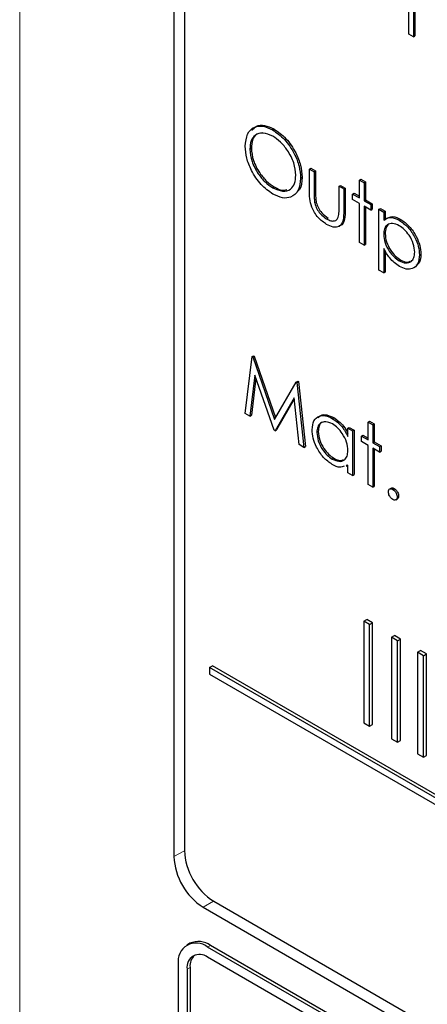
# Paper-space layout 'Blatt2' of a CAD drawing. Header units: millimetres. Extents: x 5 to 418, y 2 to 292.
# Tile 35 of 103: x 116.44 to 118.08, y 187.59 to 191.55. Entities that reach past the tile are written whole.
import ezdxf

# ---------------------------------------------------------------- set-up
doc = ezdxf.new("R2010")
doc.units = ezdxf.units.MM

psp = doc.layouts.new('Blatt2')

# ---------------------------------------------------------------- linework, layer by layer
at = {"color": 7, "linetype": 'Continuous', "lineweight": 18}
for p, q in [((116.4354, 194.942), (116.4354, 183.5556)), ((117.6201, 190.8577), (117.626, 190.8611)), ((117.7398, 190.7845), (117.7457, 190.7879)), ((117.0982, 188.2109), (117.0561, 188.1875)), ((117.2153, 188.008), (117.174, 187.9833)), ((117.1917, 187.8234), (117.2035, 187.8302)), ((117.1092, 187.735), (117.121, 187.7418))]:
    psp.add_line(p, q, dxfattribs=at)
at = {"color": 7, "linetype": 'Continuous', "lineweight": 25}
for p, q in [((117.0561, 193.6991), (117.0561, 188.1875)), ((117.0982, 193.6554), (117.0982, 188.2117)), ((118.0009, 191.4946), (118.0009, 191.6516)), ((118.0199, 191.6406), (118.0199, 191.4836)), ((118.0258, 191.6372), (118.0258, 191.487)), ((118.0199, 191.4836), (118.0009, 191.4946)), ((118.0199, 191.4836), (118.0258, 191.487)), ((117.4529, 191.1095), (117.4588, 191.1129)), ((117.3618, 191.0324), (117.3677, 191.0358)), ((117.6011, 190.9517), (117.607, 190.9551)), ((117.6011, 190.9517), (117.6201, 190.9407)), ((117.6011, 190.8662), (117.6011, 190.9517)), ((117.607, 190.9551), (117.626, 190.9441)), ((117.5657, 190.9157), (117.5716, 190.9191)), ((117.6201, 190.9407), (117.626, 190.9441)), ((117.6201, 190.9407), (117.6201, 190.8577)), ((117.626, 190.9441), (117.626, 190.8611)), ((117.8024, 190.9078), (117.8082, 190.9112)), ((117.8082, 190.9112), (117.8273, 190.9002)), ((117.4538, 190.8766), (117.4597, 190.88)), ((117.7208, 190.8827), (117.7267, 190.8861)), ((117.7208, 190.7996), (117.7208, 190.8827)), ((117.7208, 190.8827), (117.7398, 190.8717)), ((117.7267, 190.8861), (117.7457, 190.8751)), ((117.7398, 190.8717), (117.7457, 190.8751)), ((117.7398, 190.8717), (117.7398, 190.7845)), ((117.7457, 190.8751), (117.7457, 190.7879)), ((117.8024, 190.9078), (117.8214, 190.8968)), ((117.8024, 190.8356), (117.8024, 190.9078)), ((117.8214, 190.8968), (117.8273, 190.9002)), ((117.8214, 190.8968), (117.8214, 190.8246)), ((117.8273, 190.9002), (117.8273, 190.828)), ((117.7752, 190.8513), (117.781, 190.8547)), ((117.7752, 190.8293), (117.7752, 190.8513)), ((117.7752, 190.8513), (117.8024, 190.8356)), ((117.781, 190.8547), (117.8024, 190.8424)), ((117.6232, 190.8141), (117.629, 190.8175)), ((117.8024, 190.8136), (117.7752, 190.8293)), ((117.8024, 190.6565), (117.8024, 190.8136)), ((117.8214, 190.8246), (117.8273, 190.828)), ((117.8214, 190.8246), (117.8486, 190.8089)), ((117.8486, 190.7869), (117.8214, 190.8026)), ((117.8214, 190.8026), (117.8214, 190.6456)), ((117.8273, 190.828), (117.8545, 190.8123)), ((117.8273, 190.7992), (117.8273, 190.649)), ((117.8486, 190.8089), (117.8545, 190.8123)), ((117.8486, 190.8089), (117.8486, 190.7869)), ((117.8486, 190.7869), (117.8545, 190.7903)), ((117.8545, 190.8123), (117.8545, 190.7903)), ((117.8812, 190.79), (117.8871, 190.7934)), ((117.8871, 190.7934), (117.9062, 190.7824)), ((117.6707, 190.7514), (117.6766, 190.7548)), ((117.8812, 190.79), (117.9003, 190.779)), ((117.8812, 190.5451), (117.8812, 190.79)), ((117.9003, 190.779), (117.9062, 190.7824)), ((117.9003, 190.779), (117.9003, 190.7459)), ((117.9062, 190.7824), (117.9062, 190.7493)), ((117.9629, 190.746), (117.9688, 190.7494)), ((117.9003, 190.6891), (117.9062, 190.6925)), ((117.8214, 190.6456), (117.8024, 190.6565)), ((117.8214, 190.6456), (117.8273, 190.649)), ((117.9003, 190.6325), (117.9003, 190.5341)), ((117.9062, 190.6232), (117.9062, 190.5375)), ((118.0444, 190.6068), (118.0503, 190.6102)), ((117.963, 190.5826), (117.9689, 190.586)), ((117.9003, 190.5341), (117.8812, 190.5451)), ((117.9003, 190.5341), (117.9062, 190.5375)), ((117.3427, 189.9692), (117.3707, 190.198)), ((117.3707, 190.198), (117.3766, 190.2014)), ((117.3707, 190.198), (117.3735, 190.1965)), ((117.3735, 190.1965), (117.3793, 190.1999)), ((117.3735, 190.1965), (117.461, 189.9449)), ((117.3766, 190.2014), (117.3793, 190.1999)), ((117.3793, 190.1999), (117.4655, 189.9525)), ((117.3822, 190.1231), (117.3619, 189.9582)), ((117.459, 189.9021), (117.3822, 190.1231)), ((117.3862, 190.1115), (117.3678, 189.9616)), ((117.461, 189.9449), (117.5484, 190.0955)), ((117.5484, 190.0955), (117.5543, 190.0989)), ((117.5484, 190.0955), (117.5512, 190.0939)), ((117.5512, 190.0939), (117.5571, 190.0973)), ((117.5512, 190.0939), (117.5793, 189.8327)), ((117.5543, 190.0989), (117.5571, 190.0973)), ((117.5571, 190.0973), (117.5852, 189.8361)), ((117.5399, 190.0317), (117.4633, 189.8996)), ((117.5405, 190.026), (117.4692, 189.903)), ((117.5602, 189.8437), (117.5399, 190.0317)), ((117.3619, 189.9582), (117.3427, 189.9692)), ((117.3619, 189.9582), (117.3678, 189.9616)), ((117.6934, 189.949), (117.6993, 189.9524)), ((117.8377, 189.9347), (117.8436, 189.9381)), ((117.8377, 189.9347), (117.8567, 189.9238)), ((117.8377, 189.8625), (117.8377, 189.9347)), ((117.8436, 189.9381), (117.8626, 189.9272)), ((117.8567, 189.9238), (117.8626, 189.9272)), ((117.8567, 189.9238), (117.8567, 189.8515)), ((117.8626, 189.9272), (117.8626, 189.8549)), ((117.4633, 189.8996), (117.459, 189.9021)), ((117.4633, 189.8996), (117.4692, 189.903)), ((117.631, 189.8926), (117.6369, 189.896)), ((117.7561, 189.9096), (117.762, 189.913)), ((117.7561, 189.8765), (117.7561, 189.9096)), ((117.7561, 189.9096), (117.7752, 189.8986)), ((117.762, 189.913), (117.781, 189.902)), ((117.7752, 189.8986), (117.781, 189.902)), ((117.7752, 189.8986), (117.7752, 189.7196)), ((117.781, 189.902), (117.781, 189.723)), ((117.8105, 189.8782), (117.8164, 189.8816)), ((117.8164, 189.8816), (117.8377, 189.8693)), ((117.5793, 189.8327), (117.5602, 189.8437)), ((117.8105, 189.8562), (117.8105, 189.8782)), ((117.8105, 189.8782), (117.8377, 189.8625)), ((117.8377, 189.8405), (117.8105, 189.8562)), ((117.8377, 189.6835), (117.8377, 189.8405)), ((117.8567, 189.8515), (117.8626, 189.8549)), ((117.8567, 189.8515), (117.8839, 189.8358)), ((117.8626, 189.8549), (117.8898, 189.8392)), ((117.5793, 189.8327), (117.5852, 189.8361)), ((117.8839, 189.8138), (117.8567, 189.8295)), ((117.8567, 189.8295), (117.8567, 189.6725)), ((117.8626, 189.8261), (117.8626, 189.6759)), ((117.8839, 189.8358), (117.8898, 189.8392)), ((117.8839, 189.8358), (117.8839, 189.8138)), ((117.8839, 189.8138), (117.8898, 189.8172)), ((117.8898, 189.8392), (117.8898, 189.8172)), ((117.6935, 189.7856), (117.6994, 189.789)), ((117.7561, 189.7616), (117.7486, 189.7594)), ((117.7489, 189.7567), (117.7561, 189.7609)), ((117.7561, 189.7306), (117.7561, 189.7616)), ((117.7752, 189.7196), (117.7561, 189.7306)), ((117.7752, 189.7196), (117.781, 189.723)), ((117.8567, 189.6725), (117.8377, 189.6835)), ((117.8567, 189.6725), (117.8626, 189.6759)), ((117.9311, 189.669), (117.9238, 189.6647)), ((117.937, 189.6639), (117.9429, 189.6673)), ((117.9486, 189.6214), (117.956, 189.6256)), ((117.9547, 189.6333), (117.9605, 189.6367)), ((117.8201, 189.1337), (117.8319, 189.1405)), ((117.8437, 189.1201), (117.8201, 189.1337)), ((117.8201, 189.1337), (117.8201, 188.7254)), ((117.8555, 189.1269), (117.8319, 189.1405)), ((117.8437, 189.1201), (117.8555, 189.1269)), ((117.8437, 188.7118), (117.8437, 189.1201)), ((117.8555, 188.7186), (117.8555, 189.1269)), ((117.9323, 189.0689), (117.9441, 189.0757)), ((117.9559, 189.0553), (117.9323, 189.0689)), ((117.9323, 189.0689), (117.9323, 188.6606)), ((117.9677, 189.0621), (117.9441, 189.0757)), ((117.9559, 189.0553), (117.9677, 189.0621)), ((117.9559, 188.647), (117.9559, 189.0553)), ((117.9677, 188.6538), (117.9677, 189.0621)), ((118.0366, 189.0087), (118.0484, 189.0155)), ((118.0602, 188.9951), (118.0366, 189.0087)), ((118.0366, 189.0087), (118.0366, 188.6004)), ((118.072, 189.0019), (118.0484, 189.0155)), ((118.0602, 188.9951), (118.072, 189.0019)), ((118.0602, 188.5868), (118.0602, 188.9951)), ((118.072, 188.5936), (118.072, 189.0019)), ((117.1995, 188.9476), (117.2113, 188.9544)), ((122.99, 185.6048), (117.1995, 188.9476)), ((117.1995, 188.9476), (117.1995, 188.9204)), ((123.0018, 185.6116), (117.2113, 188.9544)), ((117.1995, 188.9204), (122.99, 185.5776)), ((117.8201, 188.7254), (117.8437, 188.7118)), ((117.8437, 188.7118), (117.8555, 188.7186)), ((117.9323, 188.6606), (117.9559, 188.647)), ((117.9559, 188.647), (117.9677, 188.6538)), ((118.0366, 188.6004), (118.0602, 188.5868)), ((118.0602, 188.5868), (118.072, 188.5936)), ((117.174, 187.9833), (123.1255, 184.5476)), ((117.2161, 188.0076), (123.1086, 184.6059)), ((117.1201, 187.8385), (117.1083, 187.8317)), ((123.0842, 184.4217), (117.1917, 187.8234)), ((123.096, 184.4285), (117.2035, 187.8302)), ((118.6648, 186.9322), (117.1917, 187.7826)), ((117.0738, 187.7554), (117.0738, 185.8501)), ((117.121, 187.7418), (117.121, 185.8365)), ((117.1092, 187.735), (117.1092, 185.8297))]:
    psp.add_line(p, q, dxfattribs=at)
for centre, radius, start, end in [((117.312, 188.1991), 0.2561, 182.6055, 237.3945), ((117.3541, 188.2234), 0.2561, 182.6055, 237.3945), ((117.1457, 187.767), 0.0728, 50.7967, 189.214), ((117.1546, 187.7621), 0.0838, 54.3824, 114.3071), ((117.1595, 187.7431), 0.0509, 50.7967, 189.214), ((117.1823, 187.747), 0.0616, 134.0045, 184.8598)]:
    psp.add_arc(centre, radius, start, end, dxfattribs=at)
for points, knots in [([(117.3427, 191.0433), (117.3447, 191.061), (117.3486, 191.0966), (117.3776, 191.1229), (117.4143, 191.1274), (117.44, 191.1155), (117.4529, 191.1095)], [0, 0, 0, 0, 0.279731, 0.559327, 0.77968, 1, 1, 1, 1]), ([(117.3702, 191.1069), (117.3756, 191.1135), (117.3879, 191.1286), (117.4205, 191.1303), (117.446, 191.1187), (117.4588, 191.1129)], [0, 0, 0, 0, 0.277423, 0.63874, 1, 1, 1, 1]), ([(117.4529, 191.1095), (117.4695, 191.0979), (117.5027, 191.0747), (117.5399, 191.0185), (117.5625, 190.9628), (117.5647, 190.9314), (117.5657, 190.9157)], [0, 0, 0, 0, 0.279767, 0.559358, 0.779571, 1, 1, 1, 1]), ([(117.4588, 191.1129), (117.4754, 191.1013), (117.5086, 191.0781), (117.5458, 191.0219), (117.5684, 190.9662), (117.5705, 190.9348), (117.5716, 190.9191)], [0, 0, 0, 0, 0.279767, 0.559358, 0.779571, 1, 1, 1, 1]), ([(117.4538, 191.0839), (117.4404, 191.0896), (117.4136, 191.101), (117.383, 191.0914), (117.3647, 191.0673), (117.3627, 191.044), (117.3618, 191.0324)], [0, 0, 0, 0, 0.279627, 0.55935, 0.77963, 1, 1, 1, 1]), ([(117.4107, 191.097), (117.4029, 191.0958), (117.3861, 191.0933), (117.3707, 191.0703), (117.3687, 191.0473), (117.3677, 191.0358)], [0, 0, 0, 0, 0.3034164, 0.6516378, 1, 1, 1, 1]), ([(117.5467, 190.9268), (117.5451, 190.9432), (117.5418, 190.9762), (117.516, 191.0249), (117.4854, 191.062), (117.4644, 191.0766), (117.4538, 191.0839)], [0, 0, 0, 0, 0.279468, 0.5588703, 0.7795158, 1, 1, 1, 1]), ([(117.4546, 190.851), (117.4381, 190.8626), (117.4053, 190.8858), (117.3687, 190.9415), (117.3462, 190.9966), (117.3439, 191.0277), (117.3427, 191.0433)], [0, 0, 0, 0, 0.279663, 0.559354, 0.779636, 1, 1, 1, 1]), ([(117.3618, 191.0324), (117.3634, 191.016), (117.3666, 190.9832), (117.3923, 190.9352), (117.4223, 190.8978), (117.4433, 190.8836), (117.4538, 190.8766)], [0, 0, 0, 0, 0.279416, 0.559077, 0.779478, 1, 1, 1, 1]), ([(117.3677, 191.0358), (117.3693, 191.0194), (117.3725, 190.9867), (117.3982, 190.9386), (117.4282, 190.9012), (117.4492, 190.887), (117.4597, 190.88)], [0, 0, 0, 0, 0.279416, 0.559077, 0.779478, 1, 1, 1, 1]), ([(117.4538, 190.8766), (117.4673, 190.8706), (117.4942, 190.8586), (117.5254, 190.8674), (117.5438, 190.8917), (117.5457, 190.9151), (117.5467, 190.9268)], [0, 0, 0, 0, 0.27983, 0.559389, 0.779654, 1, 1, 1, 1]), ([(117.5657, 190.9157), (117.5639, 190.8978), (117.5601, 190.8619), (117.5299, 190.8372), (117.4934, 190.8325), (117.4675, 190.8448), (117.4546, 190.851)], [0, 0, 0, 0, 0.27963, 0.559343, 0.779597, 1, 1, 1, 1]), ([(117.5716, 190.9191), (117.5707, 190.9), (117.5694, 190.8738), (117.5544, 190.8627), (117.5503, 190.8597)], [0, 0, 0, 0, 0.727298, 1, 1, 1, 1]), ([(117.4597, 190.88), (117.4736, 190.8728), (117.4924, 190.8632), (117.5065, 190.8682), (117.5101, 190.8695)], [0, 0, 0, 0, 0.744695, 1, 1, 1, 1]), ([(117.6706, 190.7295), (117.6588, 190.7374), (117.6353, 190.7531), (117.6023, 190.8079), (117.6016, 190.8441), (117.6011, 190.8662)], [0, 0, 0, 0, 0.28097, 0.559785, 1, 1, 1, 1]), ([(117.6201, 190.8577), (117.6201, 190.8498), (117.6201, 190.8358), (117.6222, 190.8207), (117.6232, 190.8141)], [0, 0, 0, 0, 0.5603768, 1, 1, 1, 1]), ([(117.626, 190.8611), (117.626, 190.8533), (117.626, 190.8392), (117.6281, 190.8241), (117.629, 190.8175)], [0, 0, 0, 0, 0.5603768, 1, 1, 1, 1]), ([(117.6232, 190.8141), (117.6255, 190.8068), (117.6302, 190.7921), (117.6472, 190.7679), (117.6618, 190.7576), (117.6707, 190.7514)], [0, 0, 0, 0, 0.280117, 0.560544, 1, 1, 1, 1]), ([(117.629, 190.8175), (117.6314, 190.8102), (117.6361, 190.7955), (117.6531, 190.7713), (117.6677, 190.761), (117.6766, 190.7548)], [0, 0, 0, 0, 0.280117, 0.560544, 1, 1, 1, 1]), ([(117.7176, 190.7578), (117.7188, 190.7652), (117.7209, 190.7785), (117.7208, 190.7932), (117.7208, 190.7996)], [0, 0, 0, 0, 0.559371, 1, 1, 1, 1]), ([(117.7398, 190.7845), (117.7396, 190.7712), (117.7393, 190.7448), (117.7244, 190.7185), (117.6978, 190.7157), (117.6797, 190.7249), (117.6706, 190.7295)], [0, 0, 0, 0, 0.281501, 0.559646, 0.779298, 1, 1, 1, 1]), ([(117.6707, 190.7514), (117.6763, 190.7485), (117.6873, 190.7429), (117.7014, 190.7424), (117.7121, 190.7473), (117.7158, 190.7543), (117.7176, 190.7578)], [0, 0, 0, 0, 0.28027, 0.560007, 0.780074, 1, 1, 1, 1]), ([(117.7457, 190.7879), (117.7454, 190.775), (117.7448, 190.7492), (117.7343, 190.7245), (117.7217, 190.7239), (117.7192, 190.7237)], [0, 0, 0, 0, 0.448451, 0.891556, 1, 1, 1, 1]), ([(117.9003, 190.7459), (117.9099, 190.7521), (117.9272, 190.7631), (117.952, 190.7513), (117.9629, 190.746)], [0, 0, 0, 0, 0.558418, 1, 1, 1, 1]), ([(117.9062, 190.7493), (117.9158, 190.7555), (117.9331, 190.7665), (117.9578, 190.7547), (117.9688, 190.7494)], [0, 0, 0, 0, 0.558418, 1, 1, 1, 1]), ([(117.9627, 190.7241), (117.9535, 190.7283), (117.9352, 190.7366), (117.9145, 190.7295), (117.9021, 190.7131), (117.9009, 190.6971), (117.9003, 190.6891)], [0, 0, 0, 0, 0.2797467, 0.559315, 0.7795146, 1, 1, 1, 1]), ([(117.9299, 190.7331), (117.9265, 190.7325), (117.9172, 190.7307), (117.9081, 190.7161), (117.9068, 190.7004), (117.9062, 190.6925)], [0, 0, 0, 0, 0.219851, 0.609672, 1, 1, 1, 1]), ([(118.0254, 190.6176), (118.0241, 190.6287), (118.0216, 190.6511), (118.0048, 190.6841), (117.9841, 190.7095), (117.9699, 190.7193), (117.9627, 190.7241)], [0, 0, 0, 0, 0.279387, 0.559092, 0.779508, 1, 1, 1, 1]), ([(117.9629, 190.746), (117.9748, 190.7376), (117.9986, 190.7207), (118.0251, 190.6805), (118.0418, 190.6407), (118.0435, 190.6181), (118.0444, 190.6068)], [0, 0, 0, 0, 0.279627, 0.559432, 0.779703, 1, 1, 1, 1]), ([(117.9688, 190.7494), (117.9807, 190.741), (118.0045, 190.7241), (118.031, 190.6839), (118.0477, 190.6441), (118.0494, 190.6215), (118.0503, 190.6102)], [0, 0, 0, 0, 0.279627, 0.559432, 0.779703, 1, 1, 1, 1]), ([(117.9003, 190.6891), (117.9013, 190.678), (117.9033, 190.6557), (117.9206, 190.6225), (117.9415, 190.5974), (117.9559, 190.5876), (117.963, 190.5826)], [0, 0, 0, 0, 0.279654, 0.558875, 0.779455, 1, 1, 1, 1]), ([(117.9062, 190.6925), (117.9072, 190.6814), (117.9092, 190.6591), (117.9265, 190.6259), (117.9474, 190.6008), (117.9618, 190.591), (117.9689, 190.586)], [0, 0, 0, 0, 0.279654, 0.558875, 0.779455, 1, 1, 1, 1]), ([(117.9635, 190.5604), (117.9497, 190.5705), (117.925, 190.5886), (117.9078, 190.619), (117.9003, 190.6325)], [0, 0, 0, 0, 0.558466, 1, 1, 1, 1]), ([(117.963, 190.5826), (117.9721, 190.5787), (117.9902, 190.5709), (118.0106, 190.5781), (118.023, 190.5943), (118.0246, 190.6098), (118.0254, 190.6176)], [0, 0, 0, 0, 0.279628, 0.559247, 0.779775, 1, 1, 1, 1]), ([(118.0444, 190.6068), (118.043, 190.5938), (118.0402, 190.5679), (118.0181, 190.5504), (117.9916, 190.547), (117.9729, 190.5559), (117.9635, 190.5604)], [0, 0, 0, 0, 0.27954, 0.559273, 0.779559, 1, 1, 1, 1]), ([(118.0503, 190.6102), (118.0494, 190.5966), (118.048, 190.5759), (118.0357, 190.5674), (118.0315, 190.5645)], [0, 0, 0, 0, 0.658028, 1, 1, 1, 1]), ([(117.9689, 190.586), (117.9782, 190.5816), (117.9925, 190.5747), (118.0031, 190.5794), (118.0067, 190.581)], [0, 0, 0, 0, 0.650568, 1, 1, 1, 1]), ([(117.612, 189.9038), (117.6135, 189.9167), (117.6164, 189.9424), (117.6389, 189.9593), (117.6654, 189.9624), (117.6841, 189.9534), (117.6934, 189.949)], [0, 0, 0, 0, 0.279413, 0.559191, 0.779548, 1, 1, 1, 1]), ([(117.6363, 189.9516), (117.6398, 189.9553), (117.6487, 189.9646), (117.6716, 189.9654), (117.69, 189.9567), (117.6993, 189.9524)], [0, 0, 0, 0, 0.246314, 0.623076, 1, 1, 1, 1]), ([(117.6937, 189.9268), (117.6846, 189.9309), (117.6664, 189.9389), (117.6457, 189.9322), (117.6333, 189.9159), (117.6318, 189.9004), (117.631, 189.8926)], [0, 0, 0, 0, 0.279767, 0.559291, 0.779719, 1, 1, 1, 1]), ([(117.6611, 189.9356), (117.6577, 189.935), (117.6484, 189.9333), (117.6394, 189.9189), (117.6377, 189.9036), (117.6369, 189.896)], [0, 0, 0, 0, 0.219758, 0.610009, 1, 1, 1, 1]), ([(117.6934, 189.949), (117.7074, 189.9391), (117.7324, 189.9213), (117.7489, 189.8902), (117.7561, 189.8765)], [0, 0, 0, 0, 0.559062, 1, 1, 1, 1]), ([(117.7561, 189.8197), (117.7551, 189.8309), (117.7531, 189.8533), (117.7359, 189.8866), (117.7153, 189.9124), (117.7009, 189.922), (117.6937, 189.9268)], [0, 0, 0, 0, 0.2796602, 0.5592103, 0.7794872, 1, 1, 1, 1]), ([(117.6993, 189.9524), (117.7134, 189.9426), (117.7358, 189.9272), (117.7506, 189.8998), (117.7561, 189.8896)], [0, 0, 0, 0, 0.628792, 1, 1, 1, 1]), ([(117.6928, 189.764), (117.6809, 189.7725), (117.6571, 189.7895), (117.6307, 189.83), (117.6144, 189.87), (117.6128, 189.8925), (117.612, 189.9038)], [0, 0, 0, 0, 0.279573, 0.559333, 0.779589, 1, 1, 1, 1]), ([(117.631, 189.8926), (117.6323, 189.8814), (117.6349, 189.859), (117.6516, 189.826), (117.6721, 189.8004), (117.6863, 189.7905), (117.6935, 189.7856)], [0, 0, 0, 0, 0.279429, 0.559146, 0.77957, 1, 1, 1, 1]), ([(117.6369, 189.896), (117.6382, 189.8848), (117.6408, 189.8624), (117.6575, 189.8294), (117.678, 189.8038), (117.6922, 189.7939), (117.6994, 189.789)], [0, 0, 0, 0, 0.279429, 0.559146, 0.77957, 1, 1, 1, 1]), ([(117.6935, 189.7856), (117.7026, 189.7816), (117.7207, 189.7737), (117.7419, 189.7794), (117.7542, 189.796), (117.7555, 189.8118), (117.7561, 189.8197)], [0, 0, 0, 0, 0.279822, 0.559387, 0.779603, 1, 1, 1, 1]), ([(117.7406, 189.7572), (117.7353, 189.7548), (117.7219, 189.7488), (117.7038, 189.7583), (117.6928, 189.764)], [0, 0, 0, 0, 0.3965382, 1, 1, 1, 1]), ([(117.6994, 189.789), (117.7087, 189.7845), (117.7235, 189.7774), (117.7347, 189.7818), (117.7389, 189.7834)], [0, 0, 0, 0, 0.628782, 1, 1, 1, 1]), ([(117.9193, 189.6537), (117.9196, 189.6565), (117.9202, 189.6622), (117.925, 189.6661), (117.9308, 189.6668), (117.9349, 189.6649), (117.937, 189.6639)], [0, 0, 0, 0, 0.2795762, 0.5592837, 0.7795524, 1, 1, 1, 1]), ([(117.937, 189.6231), (117.9344, 189.6249), (117.9292, 189.6287), (117.9234, 189.6375), (117.9199, 189.6463), (117.9195, 189.6512), (117.9193, 189.6537)], [0, 0, 0, 0, 0.279581, 0.559143, 0.779575, 1, 1, 1, 1]), ([(117.9306, 189.6683), (117.9309, 189.6686), (117.9324, 189.6701), (117.9368, 189.6701), (117.9409, 189.6682), (117.9429, 189.6673)], [0, 0, 0, 0, 0.116538, 0.55809, 1, 1, 1, 1]), ([(117.937, 189.6639), (117.9396, 189.662), (117.9448, 189.6583), (117.9505, 189.6494), (117.9542, 189.6407), (117.9545, 189.6357), (117.9547, 189.6333)], [0, 0, 0, 0, 0.2796016, 0.559212, 0.7794752, 1, 1, 1, 1]), ([(117.9429, 189.6673), (117.9455, 189.6654), (117.9507, 189.6617), (117.9564, 189.6528), (117.9601, 189.6441), (117.9604, 189.6391), (117.9605, 189.6367)], [0, 0, 0, 0, 0.2796016, 0.559212, 0.7794752, 1, 1, 1, 1]), ([(117.9547, 189.6333), (117.9543, 189.6304), (117.9537, 189.6248), (117.9489, 189.6209), (117.9431, 189.6202), (117.939, 189.6221), (117.937, 189.6231)], [0, 0, 0, 0, 0.279469, 0.559358, 0.779674, 1, 1, 1, 1]), ([(117.9605, 189.6367), (117.9603, 189.6338), (117.9598, 189.6285), (117.9565, 189.6264), (117.9551, 189.6255)], [0, 0, 0, 0, 0.554441, 1, 1, 1, 1])]:
    psp.add_open_spline(points, degree=3, knots=knots, dxfattribs=at)

doc.saveas('drawing.dxf')
